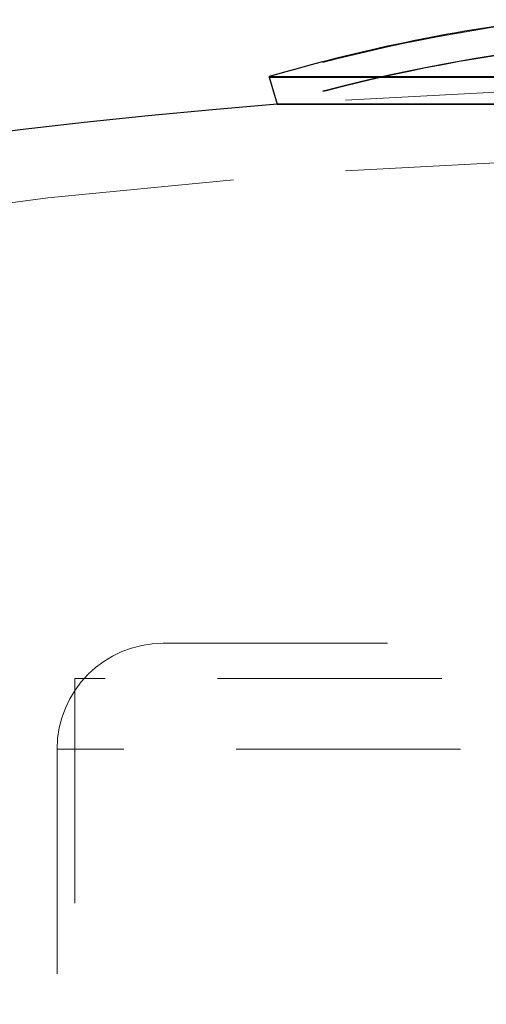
# Model space of a CAD drawing. Header units: millimetres. Extents: x 373 to 928, y 275 to 747.
# Tile 39 of 117: x 647.46 to 650.1, y 336.16 to 341.73. Entities that reach past the tile are written whole.
import ezdxf

# ---------------------------------------------------------------- set-up
doc = ezdxf.new("R2010")
doc.units = ezdxf.units.MM
doc.linetypes.add('HIDDEN', pattern=[1.905, 1.27, -0.635])

msp = doc.modelspace()

# ---------------------------------------------------------------- linework, layer by layer
at = {"color": 7, "linetype": 'Continuous', "lineweight": 25}
for p, q in [((648.8714, 341.4038), (648.8723, 341.4007)), ((648.8714, 341.4038), (654.4714, 341.4038)), ((648.8714, 341.4004), (648.9162, 341.2468)), ((648.8714, 341.4004), (653.8538, 341.4004)), ((648.9162, 341.2502), (654.4266, 341.2502)), ((648.9162, 341.2468), (653.8188, 341.2468))]:
    msp.add_line(p, q, dxfattribs=at)
at = {"color": 7, "linetype": 'HIDDEN', "lineweight": 18}
for p, q in [((648.8723, 341.4007), (648.9162, 341.2502)), ((648.2714, 338.1976), (653.4036, 338.1976)), ((653.6584, 337.9976), (647.7714, 337.9976)), ((647.7714, 337.9976), (647.7714, 325.1976)), ((647.6714, 337.5976), (647.6714, 325.1976)), ((655.6692, 337.5976), (647.6736, 337.5976))]:
    msp.add_line(p, q, dxfattribs=at)
at = {"color": 7, "linetype": 'HIDDEN', "lineweight": 18, "flags": 128}
msp.add_lwpolyline([(650.5714, 341.3381), (648.9835, 341.2521), (648.9162, 341.2468)], dxfattribs=at)
at = {"color": 7, "linetype": 'Continuous', "lineweight": 25}
for centre, radius, start, end in [((651.6714, 331.8038), 10, 97.18076, 106.2602), ((651.6714, 306.3554), 35, 94.515, 242.79711)]:
    msp.add_arc(centre, radius, start, end, dxfattribs=at)
at = {"color": 7, "linetype": 'HIDDEN', "lineweight": 18}
for centre, radius, start, end in [((651.6714, 331.8004), 10, 97.18076, 106.2602), ((651.6714, 331.8038), 9.84, 97.29815, 106.2602), ((651.6714, 331.8004), 9.84, 97.29815, 106.2602), ((651.6714, 306.3554), 34.6, 91.82185, 244.11542), ((648.2714, 337.5976), 0.6, 90, 180)]:
    msp.add_arc(centre, radius, start, end, dxfattribs=at)

doc.saveas('drawing.dxf')
